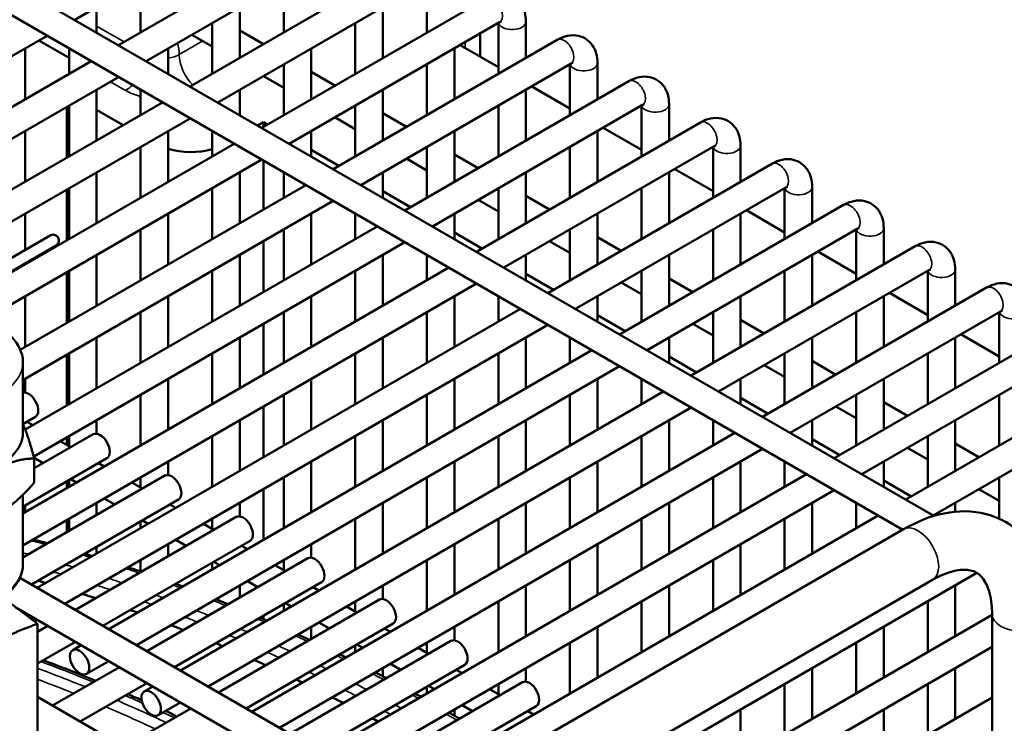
# Model space of a CAD drawing. Header units: inches. Extents: x 1 to 237, y 4 to 150.
# Tile 152 of 209: x 179.4 to 183.61, y 99.84 to 102.85. Entities that reach past the tile are written whole.
import ezdxf

# ---------------------------------------------------------------- set-up
doc = ezdxf.new("R2010")
doc.units = ezdxf.units.IN
doc.header["$LTSCALE"] = 7
doc.header["$MEASUREMENT"] = 0
doc.layers.add('Visible (ANSI)', color=7, linetype='Continuous', lineweight=50)
doc.layers.add('Visible Narrow (ANSI)', color=7, linetype='Continuous', lineweight=35)

msp = doc.modelspace()

# ---------------------------------------------------------------- linework, layer by layer
at = {"layer": 'Visible (ANSI)'}
for p, q in [((175.1335, 105.4519), (183.3121, 100.73)), ((175.0745, 105.3496), (183.1782, 100.6709)), ((179.6346, 102.8532), (180.5342, 103.3727)), ((179.8227, 102.7446), (180.7814, 103.2982)), ((179.9408, 102.6764), (180.8405, 103.1959)), ((180.1289, 102.5678), (181.0876, 103.1214)), ((179.9167, 103.0162), (179.9167, 102.7989)), ((180.247, 102.4996), (181.1467, 103.0191)), ((180.5292, 103.0162), (180.5292, 102.7989)), ((181.1416, 103.0162), (181.1416, 102.7989)), ((179.7286, 102.9075), (179.7286, 102.7989)), ((180.3411, 102.9075), (180.3411, 102.6903)), ((180.4351, 102.391), (181.3939, 102.9446)), ((180.9535, 102.9075), (180.9535, 102.6903)), ((180.223, 102.8394), (180.223, 102.6221)), ((180.5532, 102.3228), (181.4529, 102.8423)), ((180.8354, 102.8394), (180.8354, 102.6221)), ((181.4479, 102.8394), (181.4479, 102.6221)), ((181.566, 102.8452), (181.566, 102.6903)), ((178.103, 101.969), (179.5164, 102.785)), ((180.1362, 102.7893), (180.223, 102.7392)), ((180.3411, 102.8074), (180.4424, 102.7488)), ((181.3697, 102.6955), (181.3697, 102.7942)), ((179.6105, 102.6906), (179.4817, 102.765)), ((180.7414, 102.2142), (181.7001, 102.7678)), ((181.2843, 102.7449), (181.4479, 102.6504)), ((179.4224, 102.7307), (179.4224, 102.5135)), ((179.6105, 102.7307), (179.6105, 102.6221)), ((180.0348, 102.7307), (180.0348, 102.6221)), ((180.6473, 102.7307), (180.6473, 102.5135)), ((181.2597, 102.7307), (181.2597, 102.5135)), ((178.4039, 101.9255), (179.7046, 102.6764)), ((180.5292, 102.6626), (180.5292, 102.4453)), ((180.8595, 102.146), (181.7592, 102.6655)), ((181.1416, 102.6626), (181.1416, 102.4453)), ((181.7541, 102.6626), (181.7541, 102.4453)), ((181.8722, 102.6684), (181.8722, 102.5135)), ((178.4956, 101.842), (179.8227, 102.6082)), ((180.4424, 102.6125), (180.5292, 102.5624)), ((180.6473, 102.6306), (180.7486, 102.572)), ((181.0476, 102.0374), (182.0063, 102.591)), ((181.5905, 102.5681), (181.7541, 102.4736)), ((179.7286, 102.5539), (179.7286, 102.3367)), ((179.9167, 102.5539), (179.9167, 102.4453)), ((180.3411, 102.5539), (180.3411, 102.4453)), ((180.9535, 102.5539), (180.9535, 102.3367)), ((181.566, 102.5539), (181.566, 102.3367)), ((178.547, 101.6545), (180.0108, 102.4996)), ((179.6105, 102.4858), (179.6105, 102.2685)), ((180.8354, 102.4858), (180.8354, 102.2685)), ((181.1657, 101.9692), (182.0654, 102.4887)), ((181.4479, 102.4858), (181.4479, 102.2685)), ((182.0603, 102.4858), (182.0603, 102.2685)), ((182.1784, 102.4916), (182.1784, 102.3367)), ((179.6012, 102.2631), (179.6012, 102.4804)), ((179.7286, 102.4673), (179.8417, 102.402)), ((180.9535, 102.4538), (181.0549, 102.3952)), ((178.555, 101.5228), (180.1289, 102.4314)), ((180.4187, 102.4005), (180.4426, 102.4143)), ((180.4426, 102.4143), (180.459, 102.4048)), ((180.4426, 102.3954), (180.4426, 102.4143)), ((180.7486, 102.4357), (180.8354, 102.3856)), ((181.3538, 101.8606), (182.3126, 102.4142)), ((179.4224, 102.3771), (179.4224, 102.1599)), ((180.0348, 102.3771), (180.0348, 102.1599)), ((180.223, 102.3771), (180.223, 102.2685)), ((180.6473, 102.3771), (180.6473, 102.2685)), ((181.2597, 102.3771), (181.2597, 102.1599)), ((181.8722, 102.3771), (181.8722, 102.1599)), ((181.8967, 102.3913), (182.0603, 102.2968)), ((179.1715, 101.6614), (180.317, 102.3228)), ((182.4847, 102.3148), (182.4847, 102.1599)), ((179.9167, 102.309), (179.9167, 102.0917)), ((180.6473, 102.2961), (180.7653, 102.228)), ((181.1416, 102.309), (181.1416, 102.0917)), ((181.2597, 102.277), (181.3611, 102.2184)), ((181.4719, 101.7924), (182.3716, 102.3119)), ((181.7541, 102.309), (181.7541, 102.0917)), ((182.3665, 102.309), (182.3665, 102.0917)), ((179.2444, 101.5672), (180.4351, 102.2546)), ((180.4426, 102.0418), (180.4426, 102.2503)), ((181.0549, 102.2589), (181.1416, 102.2088)), ((181.66, 101.6838), (182.6188, 102.2374)), ((179.7286, 102.2003), (179.7286, 101.9831)), ((180.3411, 102.2003), (180.3411, 101.9831)), ((180.5292, 102.2003), (180.5292, 102.0917)), ((180.9535, 102.2003), (180.9535, 102.0917)), ((181.566, 102.2003), (181.566, 101.9831)), ((182.1784, 102.2003), (182.1784, 101.9831)), ((182.2029, 102.2145), (182.3665, 102.12)), ((179.402, 101.4409), (180.6232, 102.146)), ((179.6012, 101.9095), (179.6012, 102.1268)), ((179.6105, 102.1322), (179.6105, 101.9149)), ((180.223, 102.1322), (180.223, 101.9149)), ((180.9535, 102.1193), (181.0715, 102.0512)), ((181.4479, 102.1322), (181.4479, 101.9149)), ((181.7781, 101.6156), (182.6778, 102.1351)), ((182.0603, 102.1322), (182.0603, 101.9149)), ((182.6728, 102.1322), (182.6728, 101.9149)), ((182.7909, 102.138), (182.7909, 101.9831)), ((179.413, 101.3109), (180.7414, 102.0778)), ((181.3611, 102.0821), (181.4479, 102.032)), ((181.566, 102.1002), (181.6673, 102.0416)), ((181.9663, 101.507), (182.925, 102.0606)), ((179.4224, 102.0235), (179.4224, 101.8686)), ((180.0348, 102.0235), (180.0348, 101.8063)), ((180.6473, 102.0235), (180.6473, 101.8063)), ((180.8354, 102.0235), (180.8354, 101.9149)), ((181.2597, 102.0235), (181.2597, 101.9149)), ((181.8722, 102.0235), (181.8722, 101.8063)), ((182.4847, 102.0235), (182.4847, 101.8063)), ((182.5092, 102.0377), (182.6728, 101.9432)), ((179.4229, 101.0994), (180.9295, 101.9692)), ((179.9167, 101.9554), (179.9167, 101.7381)), ((180.5292, 101.9554), (180.5292, 101.7381)), ((181.2597, 101.9425), (181.3777, 101.8744)), ((181.7541, 101.9554), (181.7541, 101.7381)), ((182.0844, 101.4388), (182.9841, 101.9583)), ((182.3665, 101.9554), (182.3665, 101.7381)), ((182.979, 101.9554), (182.979, 101.7381)), ((183.0971, 101.9612), (183.0971, 101.8063)), ((179.5299, 101.9306), (178.941, 101.5906)), ((179.4593, 100.9841), (181.0476, 101.901)), ((180.4426, 101.6882), (180.4426, 101.9054)), ((181.6673, 101.9053), (181.7541, 101.8552)), ((181.8722, 101.9234), (181.9736, 101.8648)), ((178.966, 101.5473), (179.5549, 101.8873)), ((182.2725, 101.3302), (183.2312, 101.8838)), ((182.8154, 101.8609), (182.979, 101.7664)), ((179.4224, 101.8108), (179.4224, 101.8063)), ((179.7286, 101.8467), (179.7286, 101.6295)), ((180.3411, 101.8467), (180.3411, 101.6295)), ((180.9535, 101.8467), (180.9535, 101.6295)), ((181.1416, 101.8467), (181.1416, 101.7381)), ((181.566, 101.8467), (181.566, 101.7381)), ((182.1784, 101.8467), (182.1784, 101.6295)), ((182.7909, 101.8467), (182.7909, 101.6295)), ((179.413, 100.7401), (181.2357, 101.7924)), ((179.6012, 101.5559), (179.6012, 101.7732)), ((179.6105, 101.7786), (179.6105, 101.5613)), ((180.223, 101.7786), (180.223, 101.5613)), ((180.8354, 101.7786), (180.8354, 101.5613)), ((181.566, 101.7657), (181.6839, 101.6976)), ((182.0603, 101.7786), (182.0603, 101.5613)), ((182.3906, 101.262), (183.2903, 101.7815)), ((182.6728, 101.7786), (182.6728, 101.5613)), ((183.2852, 101.7786), (183.2852, 101.5613)), ((183.4033, 101.7844), (183.4033, 101.6295)), ((179.413, 100.6037), (181.3538, 101.7242)), ((181.9736, 101.7285), (182.0603, 101.6784)), ((182.1784, 101.7466), (182.2798, 101.688)), ((182.5787, 101.1534), (183.5375, 101.707)), ((183.1216, 101.6841), (183.2852, 101.5896)), ((179.4224, 101.6699), (179.4224, 101.4527)), ((180.0348, 101.6699), (180.0348, 101.4527)), ((180.6473, 101.6699), (180.6473, 101.4527)), ((181.2597, 101.6699), (181.2597, 101.4527)), ((181.4479, 101.6699), (181.4479, 101.5613)), ((181.8722, 101.6699), (181.8722, 101.5613)), ((182.4847, 101.6699), (182.4847, 101.4527)), ((183.0971, 101.6699), (183.0971, 101.4527)), ((179.4747, 100.4221), (181.5419, 101.6156)), ((179.9167, 101.6018), (179.9167, 101.3845)), ((180.5292, 101.6018), (180.5292, 101.3845)), ((181.1416, 101.6018), (181.1416, 101.3845)), ((182.3665, 101.6018), (182.3665, 101.3845)), ((182.6968, 101.0852), (183.5965, 101.6047)), ((182.979, 101.6018), (182.979, 101.3845)), ((183.5915, 101.6018), (183.5915, 101.3845)), ((181.8722, 101.5889), (181.9902, 101.5208)), ((182.4847, 101.5698), (182.586, 101.5112)), ((179.5928, 100.3539), (181.66, 101.5474)), ((180.4426, 101.3346), (180.4426, 101.5518)), ((182.2798, 101.5517), (182.3665, 101.5016)), ((182.8849, 100.9766), (183.8437, 101.5302)), ((179.7286, 101.4931), (179.7286, 101.2759)), ((180.3411, 101.4931), (180.3411, 101.2759)), ((180.9535, 101.4931), (180.9535, 101.2759)), ((181.566, 101.4931), (181.566, 101.2759)), ((181.7541, 101.4931), (181.7541, 101.3845)), ((182.1784, 101.4931), (182.1784, 101.3845)), ((182.7909, 101.4931), (182.7909, 101.2759)), ((183.4033, 101.4931), (183.4033, 101.2759)), ((183.4278, 101.5073), (183.5915, 101.4128)), ((179.7809, 100.2453), (181.8482, 101.4388)), ((183.0031, 100.9084), (183.9027, 101.4279)), ((179.413, 101.0856), (179.413, 101.3877)), ((179.6012, 101.2023), (179.6012, 101.4196)), ((179.6105, 101.425), (179.6105, 101.2077)), ((180.223, 101.425), (180.223, 101.2077)), ((180.8354, 101.425), (180.8354, 101.2077)), ((181.4479, 101.425), (181.4479, 101.2077)), ((182.1784, 101.4121), (182.2964, 101.344)), ((182.6728, 101.425), (182.6728, 101.2077)), ((182.7909, 101.393), (182.8922, 101.3344)), ((183.2852, 101.425), (183.2852, 101.2077)), ((179.899, 100.1771), (181.9663, 101.3706)), ((182.586, 101.3749), (182.6728, 101.3248)), ((183.1912, 100.7998), (184.1499, 101.3534)), ((179.4224, 101.3163), (179.4224, 101.2584)), ((180.0348, 101.3163), (180.0348, 101.0991)), ((180.6473, 101.3163), (180.6473, 101.0991)), ((181.2597, 101.3163), (181.2597, 101.0991)), ((181.8722, 101.3163), (181.8722, 101.0991)), ((182.0603, 101.3163), (182.0603, 101.2077)), ((182.4847, 101.3163), (182.4847, 101.2077)), ((183.0971, 101.3163), (183.0971, 101.0991)), ((180.0871, 100.0685), (182.1544, 101.262)), ((179.9167, 101.2482), (179.9167, 101.0309)), ((180.5292, 101.2482), (180.5292, 101.0309)), ((181.1416, 101.2482), (181.1416, 101.0309)), ((181.7541, 101.2482), (181.7541, 101.0309)), ((182.4847, 101.2353), (182.6026, 101.1672)), ((182.979, 101.2482), (182.979, 101.0309)), ((183.3093, 100.7316), (184.209, 101.2511)), ((183.5915, 101.2482), (183.5915, 101.0309)), ((180.2052, 100.0003), (182.2725, 101.1938)), ((180.4426, 100.981), (180.4426, 101.1982)), ((182.8922, 101.1981), (182.979, 101.148)), ((183.0971, 101.2162), (183.1985, 101.1576)), ((179.4665, 101.1536), (179.4133, 101.1229)), ((179.7286, 101.1395), (179.7286, 101.0816)), ((180.3411, 101.1395), (180.3411, 100.9223)), ((180.9535, 101.1395), (180.9535, 100.9223)), ((181.566, 101.1395), (181.566, 100.9223)), ((182.1784, 101.1395), (182.1784, 100.9223)), ((182.3665, 101.1395), (182.3665, 101.0309)), ((182.7909, 101.1395), (182.7909, 101.0309)), ((183.4033, 101.1395), (183.4033, 100.9223)), ((179.4549, 101.1179), (179.4298, 101.1324)), ((179.7137, 101.0791), (179.4616, 100.9336)), ((179.6179, 101.0238), (179.573, 101.0497)), ((179.6012, 101.0335), (179.6012, 101.066)), ((179.6105, 101.0713), (179.6105, 101.0281)), ((180.223, 101.0713), (180.223, 100.8541)), ((180.3934, 99.8917), (182.4606, 101.0852)), ((180.8354, 101.0713), (180.8354, 100.8541)), ((181.4479, 101.0713), (181.4479, 100.8541)), ((182.0603, 101.0713), (182.0603, 100.8541)), ((182.7909, 101.0585), (182.9089, 100.9904)), ((183.2852, 101.0713), (183.2852, 100.8541)), ((180.5115, 99.8235), (182.5787, 101.017)), ((183.1985, 101.0213), (183.2852, 100.9712)), ((183.4033, 101.0394), (183.5047, 100.9808)), ((179.7727, 100.9768), (179.413, 100.7691)), ((179.4998, 100.9556), (179.4609, 100.9781)), ((179.4616, 100.8729), (179.4616, 100.9755)), ((179.7612, 100.9411), (179.736, 100.9556)), ((180.0348, 100.9627), (180.0348, 100.9048)), ((180.6473, 100.9627), (180.6473, 100.7455)), ((181.2597, 100.9627), (181.2597, 100.7455)), ((181.8722, 100.9627), (181.8722, 100.7455)), ((182.4847, 100.9627), (182.4847, 100.7455)), ((182.6728, 100.9627), (182.6728, 100.8541)), ((183.0971, 100.9627), (183.0971, 100.8541)), ((180.0199, 100.9023), (179.413, 100.5519)), ((179.6105, 100.8831), (179.6105, 100.8541)), ((179.6431, 100.8729), (179.6179, 100.8874)), ((179.9167, 100.8945), (179.9167, 100.8513)), ((180.5292, 100.8945), (180.5292, 100.6773)), ((180.6996, 99.7149), (182.7668, 100.9084)), ((181.1416, 100.8945), (181.1416, 100.6773)), ((181.7541, 100.8945), (181.7541, 100.6773)), ((182.3665, 100.8945), (182.3665, 100.6773)), ((183.0971, 100.8817), (183.2151, 100.8136)), ((183.5915, 100.8945), (183.5915, 100.7179)), ((179.6012, 100.8487), (179.6012, 100.8778)), ((179.9242, 100.847), (179.8793, 100.8729)), ((180.4426, 100.6274), (180.4426, 100.8446)), ((180.8177, 99.6467), (182.8849, 100.8402)), ((183.5047, 100.8445), (183.5915, 100.7944)), ((179.413, 100.5222), (179.413, 100.8207)), ((180.079, 100.8), (179.4496, 100.4366)), ((179.806, 100.7788), (179.7612, 100.8047)), ((179.4224, 100.7745), (179.4224, 100.7455)), ((179.7286, 100.7859), (179.7286, 100.7341)), ((180.0674, 100.7643), (180.0423, 100.7788)), ((180.3411, 100.7859), (180.3411, 100.728)), ((180.9535, 100.7859), (180.9535, 100.5687)), ((181.566, 100.7859), (181.566, 100.5687)), ((182.1784, 100.7859), (182.1784, 100.5687)), ((182.7909, 100.7859), (182.7909, 100.5687)), ((182.979, 100.7859), (182.979, 100.6773)), ((183.4033, 100.7859), (183.4033, 100.7479)), ((179.6012, 100.6605), (179.6012, 100.7124)), ((179.6105, 100.7177), (179.6105, 100.6659)), ((180.3261, 100.7255), (179.6377, 100.328)), ((180.223, 100.7177), (180.223, 100.6745)), ((180.8354, 100.7177), (180.8354, 100.5005)), ((181.0058, 99.5381), (183.0731, 100.7316)), ((181.4479, 100.7177), (181.4479, 100.5005)), ((182.0603, 100.7177), (182.0603, 100.5005)), ((182.6728, 100.7177), (182.6728, 100.5005)), ((179.9167, 100.7063), (179.9167, 100.6773)), ((179.9493, 100.6961), (179.9242, 100.7106)), ((180.1108, 98.8999), (183.1814, 100.6728)), ((180.2304, 100.6702), (180.1855, 100.6961)), ((180.1123, 100.602), (180.0674, 100.6279)), ((179.7286, 100.5977), (179.7286, 100.5687)), ((180.3852, 100.6232), (179.7558, 100.2598)), ((180.0348, 100.6091), (180.0348, 100.5573)), ((180.3736, 100.5875), (180.3485, 100.602)), ((180.6473, 100.6091), (180.6473, 100.5512)), ((181.2597, 100.6091), (181.2597, 100.3919)), ((181.8722, 100.6091), (181.8722, 100.3919)), ((182.4847, 100.6091), (182.4847, 100.3919)), ((180.6324, 100.5487), (179.9439, 100.1512)), ((179.9167, 100.5409), (179.9167, 100.4924)), ((180.223, 100.5295), (180.223, 100.5005)), ((180.2555, 100.5193), (180.2304, 100.5338)), ((180.5366, 100.4934), (180.4917, 100.5193)), ((180.5292, 100.5409), (180.5292, 100.4977)), ((181.1416, 100.5409), (181.1416, 100.3237)), ((181.7541, 100.5409), (181.7541, 100.3237)), ((182.3665, 100.5409), (182.3665, 100.3237)), ((179.4003, 100.4651), (181.111, 99.4774)), ((181.4302, 99.2931), (183.4961, 100.4859)), ((180.6914, 100.4464), (180.062, 100.083)), ((180.2358, 98.6834), (183.3064, 100.4562)), ((180.3411, 100.4323), (180.3411, 100.3805)), ((180.4185, 100.4252), (180.3736, 100.4511)), ((180.6798, 100.4107), (180.6547, 100.4252)), ((180.9535, 100.4323), (180.9535, 100.3744)), ((181.566, 100.4323), (181.566, 100.2151)), ((182.1784, 100.4323), (182.1784, 100.2151)), ((183.4033, 100.4323), (183.4033, 100.2151)), ((179.3831, 100.3386), (180.9929, 99.4092)), ((180.9386, 100.3719), (180.2501, 99.9744)), ((180.5292, 100.3527), (180.5292, 100.3237)), ((180.5617, 100.3425), (180.5366, 100.357)), ((180.8428, 100.3166), (180.798, 100.3425)), ((180.8354, 100.3641), (180.8354, 100.3209)), ((181.4479, 100.3641), (181.4479, 100.1469)), ((182.0603, 100.3641), (182.0603, 100.1469)), ((183.2852, 100.3641), (183.2852, 100.1469)), ((180.4426, 100.2885), (180.4426, 100.3028)), ((181.6183, 99.1845), (183.5608, 100.306)), ((183.5608, 100.3093), (183.5608, 97.8905)), ((179.4622, 100.2785), (179.4747, 100.2857)), ((179.4753, 100.2682), (179.4753, 99.6314)), ((179.5196, 100.2598), (179.4753, 100.2343)), ((180.9976, 100.2696), (180.3682, 99.9062)), ((180.6473, 100.2555), (180.6473, 100.2037)), ((180.7247, 100.2484), (180.6798, 100.2743)), ((180.9861, 100.2339), (180.9609, 100.2484)), ((181.2597, 100.2555), (181.2597, 100.1976)), ((181.8722, 100.2555), (181.8722, 100.0383)), ((183.0971, 100.2555), (183.0971, 100.0383)), ((179.6377, 100.1916), (179.4753, 100.0979)), ((179.6261, 100.1559), (179.6628, 100.1771)), ((181.2448, 100.1951), (180.5564, 99.7976)), ((180.8354, 100.1759), (180.8354, 100.1469)), ((180.868, 100.1657), (180.8428, 100.1802)), ((181.1491, 100.1398), (181.1042, 100.1657)), ((181.1416, 100.1873), (181.1416, 100.1441)), ((181.7364, 99.1163), (183.5608, 100.1697)), ((181.7541, 100.1873), (181.7541, 99.9701)), ((182.979, 100.1873), (182.979, 99.9701)), ((179.8258, 100.083), (179.5401, 99.9181)), ((179.6852, 100.0537), (179.7809, 100.1089)), ((181.3039, 100.0928), (180.6745, 99.7294)), ((181.031, 100.0716), (180.9861, 100.0975)), ((180.9535, 100.0787), (180.9535, 100.0436)), ((181.2923, 100.0571), (181.2672, 100.0716)), ((181.566, 100.0787), (181.566, 100.0208)), ((182.7909, 100.0787), (182.7909, 99.8615)), ((183.4033, 100.0787), (183.4033, 99.8615)), ((179.9439, 100.0148), (179.6582, 99.8499)), ((179.9323, 99.9791), (179.969, 100.0003)), ((181.551, 100.0183), (180.8626, 99.6208)), ((181.1416, 99.9991), (181.1416, 99.9701)), ((181.1742, 99.9889), (181.1491, 100.0034)), ((181.4479, 100.0105), (181.4479, 99.9673)), ((182.6728, 100.0105), (182.6728, 99.7933)), ((183.2852, 100.0105), (183.2852, 99.7933)), ((180.7071, 99.2442), (179.4753, 99.9554)), ((181.4553, 99.963), (181.4104, 99.9889)), ((179.9914, 99.8769), (180.0871, 99.9321)), ((181.6101, 99.916), (180.9807, 99.5526)), ((181.3372, 99.8948), (181.2923, 99.9207)), ((181.9245, 99.0077), (183.5608, 99.9524)), ((180.132, 99.9062), (179.8463, 99.7413)), ((181.2597, 99.9019), (181.2597, 99.875)), ((181.5985, 99.8803), (181.5734, 99.8948)), ((182.4847, 99.9019), (182.4847, 99.6847)), ((183.0971, 99.9019), (183.0971, 99.6847))]:
    msp.add_line(p, q, dxfattribs=at)
msp.add_arc((179.5424, 101.909), 0.025, 300, 120, dxfattribs=at)
for centre, major_axis, start_param, end_param in [((180.1315, 102.4143), (0.22, 0), 4.257534, 5.141151), ((179.437, 101.2048), (-0.0295, 0.0511), 3.141593, 6.110617), ((179.078, 101.0856), (-0.335, 0), 0, 3.141593), ((179.7432, 101.028), (-0.0295, 0.0511), 3.141593, 6.283185), ((180.0494, 100.8512), (-0.0295, 0.0511), 3.141593, 6.283185), ((180.3557, 100.6744), (-0.0295, 0.0511), 3.141593, 6.283185), ((180.6619, 100.4976), (-0.0295, 0.0511), 3.141593, 6.283185), ((181.1298, 92.0914), (-4.684, 8.1129), 5.744675, 5.749929), ((181.1298, 92.0914), (-4.684, 8.1129), 5.711657, 5.720575), ((180.9681, 100.3207), (-0.0295, 0.0511), 3.141593, 6.283185), ((181.1298, 92.0914), (-4.684, 8.1129), 5.683982, 5.688755), ((181.1298, 92.0914), (-4.684, 8.1129), 5.653795, 5.661979), ((181.1298, 92.0914), (-4.684, 8.1129), 5.628265, 5.632682), ((181.2743, 100.1439), (-0.0295, 0.0511), 3.141593, 6.283185), ((181.1298, 92.0914), (-4.684, 8.1129), 5.600209, 5.607836), ((181.1298, 92.0914), (-4.684, 8.1129), 5.57633, 5.58047), ((181.5806, 99.9671), (-0.0295, 0.0511), 3.141593, 6.283185), ((181.1298, 92.0914), (-4.684, 8.1129), 5.549945, 5.557131), ((181.1298, 92.0914), (-4.684, 8.1129), 5.527379, 5.531299)]:
    msp.add_ellipse(centre, major_axis=major_axis, ratio=0.57735, start_param=start_param, end_param=end_param, dxfattribs=at)
for centre in [(179.6556, 100.1048), (179.9619, 99.928)]:
    msp.add_ellipse(centre, major_axis=(-0.0295, 0.0511), ratio=0.57735, dxfattribs=at)
for points, knots in [([(181.3939, 102.9446), (181.4073, 102.9523), (181.4218, 102.9583), (181.4524, 102.9645), (181.4686, 102.9649), (181.4969, 102.9583), (181.5089, 102.9531), (181.5293, 102.9388), (181.5377, 102.93), (181.5518, 102.9098), (181.557, 102.8981), (181.5644, 102.8727), (181.566, 102.8589), (181.566, 102.8452)], [0, 0, 0, 0, 0.314159, 0.314159, 0.611451, 0.611451, 0.836785, 0.836785, 1.050201, 1.050201, 1.29221, 1.29221, 1.570796, 1.570796, 1.570796, 1.570796]), ([(181.4529, 102.8423), (181.4556, 102.8438), (181.4579, 102.8448), (181.4605, 102.8457), (181.4612, 102.8458), (181.4612, 102.8458)], [0, 0, 0, 0, 0.2067237, 0.2067237, 0.3804885, 0.3804885, 0.3804885, 0.3804885]), ([(181.7001, 102.7678), (181.7135, 102.7755), (181.728, 102.7815), (181.7586, 102.7877), (181.7748, 102.7881), (181.8031, 102.7815), (181.8151, 102.7763), (181.8355, 102.7619), (181.8439, 102.7532), (181.858, 102.733), (181.8633, 102.7213), (181.8706, 102.6959), (181.8722, 102.6821), (181.8722, 102.6684)], [0, 0, 0, 0, 0.314159, 0.314159, 0.611451, 0.611451, 0.836785, 0.836785, 1.050201, 1.050201, 1.29221, 1.29221, 1.570796, 1.570796, 1.570796, 1.570796]), ([(181.7592, 102.6655), (181.7619, 102.667), (181.7641, 102.668), (181.7668, 102.6689), (181.7674, 102.669), (181.7674, 102.669)], [0, 0, 0, 0, 0.2067237, 0.2067237, 0.3804885, 0.3804885, 0.3804885, 0.3804885]), ([(182.0063, 102.591), (182.0197, 102.5987), (182.0342, 102.6047), (182.0649, 102.6109), (182.0811, 102.6113), (182.1094, 102.6047), (182.1214, 102.5995), (182.1417, 102.5851), (182.1502, 102.5764), (182.1643, 102.5562), (182.1695, 102.5445), (182.1768, 102.5191), (182.1784, 102.5053), (182.1784, 102.4916)], [0, 0, 0, 0, 0.314159, 0.314159, 0.611451, 0.611451, 0.836785, 0.836785, 1.050201, 1.050201, 1.29221, 1.29221, 1.570796, 1.570796, 1.570796, 1.570796]), ([(182.0654, 102.4887), (182.0681, 102.4902), (182.0703, 102.4912), (182.073, 102.4921), (182.0736, 102.4922), (182.0736, 102.4922)], [0, 0, 0, 0, 0.2067237, 0.2067237, 0.3804885, 0.3804885, 0.3804885, 0.3804885]), ([(182.3126, 102.4142), (182.3259, 102.4219), (182.3404, 102.4279), (182.3711, 102.4341), (182.3873, 102.4345), (182.4156, 102.4279), (182.4276, 102.4227), (182.4479, 102.4083), (182.4564, 102.3996), (182.4705, 102.3794), (182.4757, 102.3677), (182.483, 102.3423), (182.4847, 102.3285), (182.4847, 102.3148)], [0, 0, 0, 0, 0.314159, 0.314159, 0.611451, 0.611451, 0.836785, 0.836785, 1.050201, 1.050201, 1.29221, 1.29221, 1.570796, 1.570796, 1.570796, 1.570796]), ([(182.3716, 102.3119), (182.3743, 102.3134), (182.3765, 102.3144), (182.3792, 102.3153), (182.3799, 102.3154), (182.3799, 102.3154)], [0, 0, 0, 0, 0.2067237, 0.2067237, 0.3804885, 0.3804885, 0.3804885, 0.3804885]), ([(182.6188, 102.2374), (182.6322, 102.2451), (182.6467, 102.2511), (182.6773, 102.2573), (182.6935, 102.2577), (182.7218, 102.2511), (182.7338, 102.2459), (182.7542, 102.2315), (182.7626, 102.2228), (182.7767, 102.2025), (182.7819, 102.1909), (182.7893, 102.1655), (182.7909, 102.1517), (182.7909, 102.138)], [0, 0, 0, 0, 0.314159, 0.314159, 0.611451, 0.611451, 0.836785, 0.836785, 1.050201, 1.050201, 1.29221, 1.29221, 1.570796, 1.570796, 1.570796, 1.570796]), ([(182.6778, 102.1351), (182.6805, 102.1366), (182.6828, 102.1376), (182.6854, 102.1385), (182.6861, 102.1386), (182.6861, 102.1386)], [0, 0, 0, 0, 0.2067237, 0.2067237, 0.3804885, 0.3804885, 0.3804885, 0.3804885]), ([(182.925, 102.0606), (182.9384, 102.0683), (182.9529, 102.0743), (182.9836, 102.0805), (182.9997, 102.0809), (183.028, 102.0743), (183.04, 102.0691), (183.0604, 102.0547), (183.0689, 102.046), (183.083, 102.0257), (183.0882, 102.0141), (183.0955, 101.9887), (183.0971, 101.9749), (183.0971, 101.9612)], [0, 0, 0, 0, 0.314159, 0.314159, 0.611451, 0.611451, 0.836785, 0.836785, 1.050201, 1.050201, 1.29221, 1.29221, 1.570796, 1.570796, 1.570796, 1.570796]), ([(182.9841, 101.9583), (182.9868, 101.9598), (182.989, 101.9608), (182.9917, 101.9617), (182.9923, 101.9618), (182.9923, 101.9618)], [0, 0, 0, 0, 0.2067237, 0.2067237, 0.3804885, 0.3804885, 0.3804885, 0.3804885]), ([(183.2312, 101.8838), (183.2446, 101.8915), (183.2591, 101.8975), (183.2898, 101.9037), (183.306, 101.9041), (183.3343, 101.8975), (183.3463, 101.8923), (183.3666, 101.8779), (183.3751, 101.8692), (183.3892, 101.8489), (183.3944, 101.8373), (183.4017, 101.8119), (183.4033, 101.7981), (183.4033, 101.7844)], [0, 0, 0, 0, 0.314159, 0.314159, 0.611451, 0.611451, 0.836785, 0.836785, 1.050201, 1.050201, 1.29221, 1.29221, 1.570796, 1.570796, 1.570796, 1.570796]), ([(183.2903, 101.7815), (183.293, 101.783), (183.2952, 101.784), (183.2979, 101.7849), (183.2986, 101.785), (183.2986, 101.785)], [0, 0, 0, 0, 0.2067237, 0.2067237, 0.3804885, 0.3804885, 0.3804885, 0.3804885]), ([(183.5375, 101.707), (183.5509, 101.7147), (183.5653, 101.7207), (183.596, 101.7269), (183.6122, 101.7273), (183.6405, 101.7207), (183.6525, 101.7154), (183.6729, 101.7011), (183.6813, 101.6924), (183.6954, 101.6721), (183.7006, 101.6605), (183.7079, 101.6351), (183.7096, 101.6213), (183.7096, 101.6076)], [0, 0, 0, 0, 0.314159, 0.314159, 0.611451, 0.611451, 0.836785, 0.836785, 1.050201, 1.050201, 1.29221, 1.29221, 1.570796, 1.570796, 1.570796, 1.570796]), ([(183.5965, 101.6047), (183.5992, 101.6062), (183.6015, 101.6072), (183.6041, 101.6081), (183.6048, 101.6082), (183.6048, 101.6082)], [0, 0, 0, 0, 0.2067237, 0.2067237, 0.3804885, 0.3804885, 0.3804885, 0.3804885]), ([(179.413, 101.3877), (179.413, 101.4085), (179.4079, 101.4292), (179.3885, 101.4692), (179.3735, 101.4882), (179.3342, 101.5236), (179.309, 101.5396), (179.2516, 101.566), (179.2192, 101.5763), (179.1805, 101.5842), (179.176, 101.585), (179.1715, 101.5858)], [3.926991, 3.926991, 3.926991, 3.926991, 4.200551, 4.200551, 4.496524, 4.496524, 4.824671, 4.824671, 5.159959, 5.159959, 5.203947, 5.203947, 5.203947, 5.203947]), ([(183.1814, 100.6728), (183.2375, 100.7051), (183.2959, 100.7288), (183.4154, 100.753), (183.4769, 100.7532), (183.583, 100.7254), (183.6282, 100.7024), (183.7032, 100.6397), (183.7332, 100.6011), (183.7815, 100.5087), (183.7975, 100.4536), (183.809, 100.3676), (183.8108, 100.3387), (183.8108, 100.3093)], [0, 0, 0, 0, 0.314159, 0.314159, 0.628319, 0.628319, 0.885458, 0.885458, 1.136407, 1.136407, 1.428363, 1.428363, 1.570796, 1.570796, 1.570796, 1.570796]), ([(178.743, 100.5222), (178.743, 100.5014), (178.748, 100.4807), (178.7674, 100.4408), (178.7824, 100.4218), (178.8217, 100.3864), (178.8469, 100.3704), (178.9043, 100.3439), (178.9367, 100.3336), (179.0049, 100.3198), (179.0406, 100.3163), (179.112, 100.3161), (179.1477, 100.3194), (179.2157, 100.3327), (179.2481, 100.3427), (179.3065, 100.3689), (179.3325, 100.385), (179.3746, 100.4225), (179.391, 100.4438), (179.4089, 100.4847), (179.413, 100.5035), (179.413, 100.5222)], [0.785398, 0.785398, 0.785398, 0.785398, 1.058958, 1.058958, 1.354932, 1.354932, 1.683078, 1.683078, 2.018367, 2.018367, 2.351366, 2.351366, 2.683142, 2.683142, 3.016067, 3.016067, 3.351317, 3.351317, 3.679839, 3.679839, 3.926991, 3.926991, 3.926991, 3.926991]), ([(183.3064, 100.4562), (183.3388, 100.475), (183.3694, 100.4872), (183.4225, 100.5003), (183.4445, 100.5009), (183.48, 100.4954), (183.4929, 100.4894), (183.5174, 100.4694), (183.5295, 100.4542), (183.5496, 100.4073), (183.5572, 100.3763), (183.5605, 100.3294), (183.5608, 100.3196), (183.5608, 100.3093)], [0, 0, 0, 0, 0.279472, 0.279472, 0.565043, 0.565043, 0.879202, 0.879202, 1.193362, 1.193362, 1.494464, 1.494464, 1.570796, 1.570796, 1.570796, 1.570796]), ([(180.239, 100.3734), (180.2497, 100.3691), (180.2605, 100.3648), (180.2781, 100.3577), (180.2849, 100.3549), (180.2918, 100.3521)], [6.129523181, 6.129523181, 6.129523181, 6.129523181, 6.134398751, 6.134398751, 6.137510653, 6.137510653, 6.137510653, 6.137510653])]:
    msp.add_open_spline(points, degree=3, knots=knots, dxfattribs=at)
for points, weights in [([(179.413, 101.1237), (179.4356, 101.0728), (179.4616, 100.9755)], [1.39441858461, 1.38903376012, 1.29460609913]), ([(179.4616, 100.9755), (179.3212, 100.9755), (179.1808, 100.8133)], [1.29460609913, 1.49488235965, 1.29460609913]), ([(179.4616, 100.8729), (179.3212, 100.7108), (179.1808, 100.7108)], [1.35649527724, 1.56634582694, 1.35649527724]), ([(179.3225, 100.3803), (179.3868, 100.3387), (179.4753, 100.2682)], [1.04232022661, 1.08527317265, 1.01772835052]), ([(179.4753, 100.2682), (179.359, 100.2264), (179.2766, 100.1789)], [1.01772835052, 1.10838025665, 1])]:
    msp.add_rational_spline(points, weights, degree=2, dxfattribs=at)
for points in [[(179.457, 100.6291), (179.4776, 100.6239), (179.4983, 100.6185), (179.5189, 100.6131)], [(179.6778, 100.5684), (179.6889, 100.5652), (179.6999, 100.5619), (179.711, 100.5585)], [(179.8636, 100.5103), (179.8825, 100.504), (179.9014, 100.4977), (179.9203, 100.4912)], [(180.0667, 100.4394), (180.0769, 100.4356), (180.0872, 100.4318), (180.0974, 100.428)], [(180.4285, 100.2946), (180.4381, 100.2905), (180.4477, 100.2864), (180.4572, 100.2822)], [(180.5901, 100.2225), (180.6067, 100.2149), (180.6232, 100.2072), (180.6398, 100.1994)], [(180.7687, 100.1374), (180.7777, 100.133), (180.7868, 100.1285), (180.7958, 100.1241)], [(179.7249, 100.0248), (179.6497, 100.0555), (179.5747, 100.0846), (179.4999, 100.1121)], [(180.9215, 100.0603), (180.9372, 100.0521), (180.9529, 100.0439), (180.9686, 100.0356)], [(179.9211, 99.9414), (179.9012, 99.9501), (179.8814, 99.9588), (179.8616, 99.9673)], [(181.091, 99.9699), (181.0996, 99.9652), (181.1082, 99.9605), (181.1168, 99.9558)], [(180.0729, 99.8721), (180.0563, 99.8799), (180.0398, 99.8876), (180.0232, 99.8952)], [(181.2364, 99.8885), (181.2514, 99.8799), (181.2663, 99.8713), (181.2813, 99.8626)]]:
    msp.add_open_spline(points, degree=3, dxfattribs=at)
at = {"layer": 'Visible Narrow (ANSI)'}
for p, q in [((179.8466, 102.7584), (179.7286, 102.8265)), ((180.1828, 102.7624), (180.082, 102.7042)), ((181.3053, 102.7327), (181.3053, 102.757)), ((180.0537, 102.6927), (180.0537, 102.6928)), ((179.7879, 102.5882), (179.8522, 102.5511))]:
    msp.add_line(p, q, dxfattribs=at)
for centre, major_axis, ratio, start_param, end_param in [((181.4234, 102.8934), (0.0295, -0.0511), 0.57735, 0, 3.141593), ((181.5069, 102.8452), (-0.0591, 0), 0.57735, 0.159548, 3.141593), ((181.7296, 102.7166), (0.0295, -0.0511), 0.57735, 0, 3.141593), ((180.0113, 102.7654), (-0.0466, 0.1171), 0.454216, 3.993267, 4.437738), ((180.0113, 102.745), (-0.1, 0), 0.57735, 1.808581, 2.356194), ((180.1704, 102.6531), (0.0625, -0.1083), 0.57735, 3.926991, 5.151443), ((181.8131, 102.6684), (-0.0591, 0), 0.57735, 0.159548, 3.141593), ((179.8522, 102.6531), (-0.0625, -0.1083), 0.57735, 0.785398, 1.127348), ((182.0359, 102.5398), (0.0295, -0.0511), 0.57735, 0, 3.141593), ((180.0113, 102.6429), (0.225, 0), 0.57735, 3.926991, 4.278673), ((182.1194, 102.4916), (-0.0591, 0), 0.57735, 0.159548, 3.141593), ((182.3421, 102.363), (0.0295, -0.0511), 0.57735, 0, 3.141593), ((182.4256, 102.3148), (-0.0591, 0), 0.57735, 0.159548, 3.141593), ((182.6483, 102.1862), (0.0295, -0.0511), 0.57735, 0, 3.141593), ((182.7318, 102.138), (-0.0591, 0), 0.57735, 0.159548, 3.141593), ((182.9545, 102.0094), (0.0295, -0.0511), 0.57735, 0, 3.141593), ((183.0381, 101.9612), (-0.0591, 0), 0.57735, 0.159548, 3.141593), ((183.2608, 101.8326), (0.0295, -0.0511), 0.57735, 0, 3.141593), ((183.3443, 101.7844), (-0.0591, 0), 0.57735, 0.159548, 3.141593), ((183.567, 101.6558), (0.0295, -0.0511), 0.57735, 0, 3.141593), ((183.6505, 101.6076), (-0.0591, 0), 0.57735, 0.159548, 3.141593), ((179.078, 101.3877), (-0.335, 0), 0.57735, 0, 3.141593), ((183.2439, 100.5645), (-0.0625, 0.1083), 0.57735, 3.141593, 6.283185), ((181.2428, 92.1566), (4.7244, -8.1829), 0.57735, 2.618524, 2.628112), ((181.1694, 92.1142), (-4.7244, 8.1829), 0.57735, 5.760117, 5.763795), ((181.2428, 92.1566), (4.7244, -8.1829), 0.57735, 2.588932, 2.594019), ((179.078, 100.5222), (0.335, 0), 0.57735, 3.141593, 6.283185), ((181.1694, 92.1142), (-4.7244, 8.1829), 0.57735, 5.730525, 5.735612), ((181.2428, 92.1566), (4.7244, -8.1829), 0.57735, 2.556899, 2.565561), ((181.143, 92.099), (4.7111, -8.1599), 0.57735, 2.593518, 2.598659), ((181.1694, 92.1142), (-4.7244, 8.1829), 0.57735, 5.698492, 5.707154), ((181.143, 92.099), (4.7111, -8.1599), 0.57735, 2.561171, 2.569914), ((181.2428, 92.1566), (4.7244, -8.1829), 0.57735, 2.529978, 2.534625), ((181.1694, 92.1142), (-4.7244, 8.1829), 0.57735, 5.67157, 5.676218), ((181.143, 92.099), (4.7111, -8.1599), 0.57735, 2.534008, 2.538695), ((181.2428, 92.1566), (4.7244, -8.1829), 0.57735, 2.500549, 2.508534), ((181.143, 92.099), (4.7111, -8.1599), 0.57735, 2.504336, 2.512385), ((181.1694, 92.1142), (-4.7244, 8.1829), 0.57735, 5.642142, 5.650127), ((183.6858, 100.3093), (0.125, 0), 0.57735, 3.141593, 6.283185), ((181.2428, 92.1566), (4.7244, -8.1829), 0.57735, 2.475614, 2.479931), ((181.143, 92.099), (4.7111, -8.1599), 0.57735, 2.479209, 2.483558), ((181.1694, 92.1142), (-4.7244, 8.1829), 0.57735, 5.617207, 5.621524), ((181.2428, 92.1566), (4.7244, -8.1829), 0.57735, 2.448171, 2.455635), ((181.1694, 92.1142), (-4.7244, 8.1829), 0.57735, 5.589763, 5.597228), ((181.143, 92.099), (4.7111, -8.1599), 0.57735, 2.451568, 2.459085), ((181.2428, 92.1566), (4.7244, -8.1829), 0.57735, 2.42478, 2.428838), ((180.6759, 91.8293), (4.7244, -8.1829), 0.57735, 2.500549, 2.534625), ((181.1694, 92.1142), (-4.7244, 8.1829), 0.57735, 5.566373, 5.57043), ((180.6404, 91.8088), (-4.7244, 8.1829), 0.57735, 5.642142, 5.67306), ((181.143, 92.099), (4.7111, -8.1599), 0.57735, 2.42802, 2.432104), ((181.2428, 92.1566), (4.7244, -8.1829), 0.57735, 2.398906, 2.405956), ((180.6141, 91.7936), (4.7111, -8.1599), 0.57735, 2.504336, 2.527955), ((181.1694, 92.1142), (-4.7244, 8.1829), 0.57735, 5.540498, 5.547549), ((180.6759, 91.8293), (4.7244, -8.1829), 0.57735, 2.468954, 2.479931), ((181.143, 92.099), (4.7111, -8.1599), 0.57735, 2.401981, 2.409075), ((181.2428, 92.1566), (4.7244, -8.1829), 0.57735, 2.376755, 2.380603), ((180.6141, 91.7936), (4.7111, -8.1599), 0.57735, 2.451568, 2.483558), ((180.6404, 91.8088), (-4.7244, 8.1829), 0.57735, 5.589763, 5.621524), ((181.1694, 92.1142), (-4.7244, 8.1829), 0.57735, 5.518347, 5.522196), ((180.6759, 91.8293), (4.7244, -8.1829), 0.57735, 2.448171, 2.455635), ((181.143, 92.099), (4.7111, -8.1599), 0.57735, 2.379696, 2.383567), ((181.2428, 92.1566), (4.7244, -8.1829), 0.57735, 2.352156, 2.358868)]:
    msp.add_ellipse(centre, major_axis=major_axis, ratio=ratio, start_param=start_param, end_param=end_param, dxfattribs=at)

doc.saveas('drawing.dxf')
